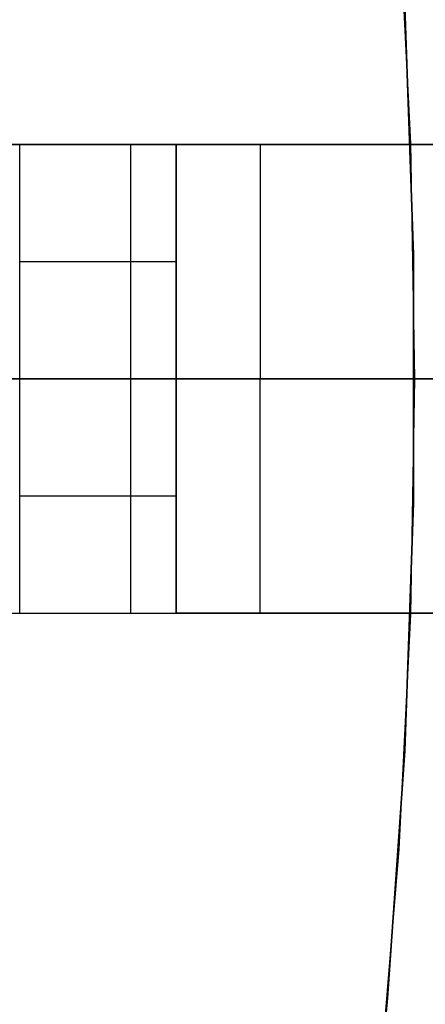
# Model space of a CAD drawing. Header units: millimetres. Extents: x -267 to 897, y -4167 to -3150.
# Tile 126 of 177: x 357.13 to 359.72, y -3520.9 to -3514.6. Entities that reach past the tile are written whole.
import ezdxf

# ---------------------------------------------------------------- set-up
doc = ezdxf.new("R2010")
doc.units = ezdxf.units.MM
doc.layers.add('1', color=7, linetype='Continuous')
doc.layers.add('BLANCO METALICO', color=7, linetype='Continuous', true_color=0xededed)

msp = doc.modelspace()

# ---------------------------------------------------------------- linework, layer by layer
at = {"layer": '1', "color": 250, "true_color": 0x111111}
for p, q in [((359.5514, -3513.8935, 115.6679), (359.6263, -3515.3972, 115.6679)), ((359.5514, -3513.8935, 115.6679), (359.6263, -3515.3972, 115.6679)), ((359.6445, -3516.1088, 109.1312), (359.5897, -3514.5222, 109.1312)), ((359.5897, -3514.5222, 112.3996), (359.6445, -3516.1088, 112.3996)), ((359.6445, -3516.1088, 109.1312), (359.5897, -3514.5222, 109.1312)), ((359.6263, -3515.3972, 115.6679), (359.6514, -3516.9025, 115.6679)), ((359.6263, -3515.3972, 115.6679), (359.6514, -3516.9025, 115.6679)), ((359.6445, -3517.6963, 109.1312), (359.6445, -3516.1088, 109.1312)), ((359.6445, -3516.1088, 112.3996), (359.6445, -3517.6963, 112.3996)), ((359.6445, -3517.6963, 109.1312), (359.6445, -3516.1088, 109.1312)), ((387.6638, -3516.9025, 31.0021), (313.6641, -3516.9025, 31.0021)), ((380.6271, -3516.9025, 48.5021), (313.6641, -3516.9025, 48.5021)), ((381.6563, -3516.9025, 65.7922), (340.8129, -3516.9025, 65.7922)), ((357.0915, -3516.9025, 118.6036), (357.1915, -3516.9025, 118.5882)), ((357.1915, -3516.9025, 118.5882), (357.2909, -3516.9025, 118.5693)), ((357.2909, -3516.9025, 118.5693), (357.3896, -3516.9025, 118.547)), ((357.3896, -3516.9025, 118.547), (357.4875, -3516.9025, 118.5214)), ((357.4875, -3516.9025, 118.5214), (357.5845, -3516.9025, 118.4924)), ((357.5845, -3516.9025, 118.4924), (357.6804, -3516.9025, 118.4602)), ((357.6804, -3516.9025, 118.4602), (357.7751, -3516.9025, 118.4246)), ((357.7751, -3516.9025, 118.4246), (357.8686, -3516.9025, 118.3859)), ((357.8686, -3516.9025, 118.3859), (357.9607, -3516.9025, 118.344)), ((357.9607, -3516.9025, 118.344), (358.0513, -3516.9025, 118.299)), ((358.0513, -3516.9025, 118.299), (358.1404, -3516.9025, 118.2509)), ((358.1404, -3516.9025, 118.2509), (358.2277, -3516.9025, 118.1998)), ((358.2277, -3516.9025, 118.1998), (358.3133, -3516.9025, 118.1458)), ((358.3133, -3516.9025, 118.1458), (358.3969, -3516.9025, 118.0889)), ((358.3969, -3516.9025, 118.0889), (358.4786, -3516.9025, 118.0291)), ((358.4786, -3516.9025, 118.0291), (358.5581, -3516.9025, 117.9666)), ((358.5581, -3516.9025, 117.9666), (358.6355, -3516.9025, 117.9014)), ((358.6355, -3516.9025, 117.9014), (358.7107, -3516.9025, 117.8336)), ((358.7107, -3516.9025, 117.8336), (358.7834, -3516.9025, 117.7633)), ((358.7834, -3516.9025, 117.7633), (358.8537, -3516.9025, 117.6906)), ((358.8537, -3516.9025, 117.6906), (358.9215, -3516.9025, 117.6154)), ((358.9215, -3516.9025, 117.6154), (358.9867, -3516.9025, 117.538)), ((358.9867, -3516.9025, 117.538), (359.0492, -3516.9025, 117.4585)), ((359.0492, -3516.9025, 117.4585), (359.109, -3516.9025, 117.3768)), ((359.109, -3516.9025, 117.3768), (359.1659, -3516.9025, 117.2932)), ((359.1659, -3516.9025, 117.2932), (359.2199, -3516.9025, 117.2076)), ((359.2199, -3516.9025, 117.2076), (359.271, -3516.9025, 117.1203)), ((359.271, -3516.9025, 117.1203), (359.3191, -3516.9025, 117.0312)), ((359.3191, -3516.9025, 117.0312), (359.3641, -3516.9025, 116.9406)), ((359.3641, -3516.9025, 116.9406), (359.406, -3516.9025, 116.8485)), ((359.406, -3516.9025, 116.8485), (359.4447, -3516.9025, 116.755)), ((359.4447, -3516.9025, 116.755), (359.4803, -3516.9025, 116.6603)), ((359.4803, -3516.9025, 116.6603), (359.5125, -3516.9025, 116.5644)), ((359.5125, -3516.9025, 116.5644), (359.5415, -3516.9025, 116.4674)), ((359.5415, -3516.9025, 116.4674), (359.5671, -3516.9025, 116.3695)), ((359.5671, -3516.9025, 116.3695), (359.5894, -3516.9025, 116.2708)), ((359.5894, -3516.9025, 116.2708), (359.6083, -3516.9025, 116.1714)), ((359.6083, -3516.9025, 116.1714), (359.6238, -3516.9025, 116.0714)), ((359.6238, -3516.9025, 116.0714), (359.6358, -3516.9025, 115.971)), ((359.6514, -3516.9025, 115.6679), (359.6263, -3518.4078, 115.6679)), ((359.6514, -3516.9025, 115.6679), (359.6263, -3518.4078, 115.6679)), ((359.6358, -3516.9025, 115.971), (359.6444, -3516.9025, 115.8702)), ((359.6444, -3516.9025, 115.8702), (359.6496, -3516.9025, 115.7691)), ((359.6496, -3516.9025, 115.7691), (359.6514, -3516.9025, 115.6679)), ((359.6514, -3516.9025, 115.6679), (359.6514, -3516.9025, 109.1312)), ((360.6256, -3516.9025, 109.1312), (359.6514, -3516.9025, 109.1312)), ((359.5897, -3519.2829, 109.1312), (359.6445, -3517.6963, 109.1312)), ((359.6445, -3517.6963, 112.3996), (359.5897, -3519.2829, 112.3996)), ((359.5897, -3519.2829, 109.1312), (359.6445, -3517.6963, 109.1312)), ((359.6263, -3518.4078, 115.6679), (359.5514, -3519.9115, 115.6679)), ((359.6263, -3518.4078, 115.6679), (359.5514, -3519.9115, 115.6679)), ((359.4802, -3520.8666, 109.1312), (359.5897, -3519.2829, 109.1312)), ((359.5897, -3519.2829, 112.3996), (359.4802, -3520.8666, 112.3996)), ((359.4802, -3520.8666, 109.1312), (359.5897, -3519.2829, 109.1312)), ((359.5514, -3519.9115, 115.6679), (359.4271, -3521.412, 115.6679)), ((359.5514, -3519.9115, 115.6679), (359.4271, -3521.412, 115.6679)), ((359.3161, -3522.4457, 109.1312), (359.4802, -3520.8666, 109.1312)), ((359.4802, -3520.8666, 112.3996), (359.3161, -3522.4457, 112.3996)), ((359.3161, -3522.4457, 109.1312), (359.4802, -3520.8666, 109.1312))]:
    msp.add_line(p, q, dxfattribs=at)
at = {"layer": '1', "color": 7, "true_color": 0xffffff}
for p, q in [((384.8577, -3516.9025, 31.0021), (313.6641, -3516.9025, 31.0021)), ((357.239, -3516.9025, 0.7868), (355.5146, -3516.9025, 0.6293)), ((358.9568, -3516.9025, 1.0041), (357.239, -3516.9025, 0.7868)), ((360.6661, -3516.9025, 1.281), (358.9568, -3516.9025, 1.0041))]:
    msp.add_line(p, q, dxfattribs=at)
at = {"layer": 'BLANCO METALICO'}
for p, q in [((360.8406, -3515.4025, 259.5324), (351.4382, -3515.4025, 259.5324)), ((357.1287, -3515.4025, 296.5105), (352.6287, -3515.4025, 296.5105)), ((352.6287, -3515.4025, 277.3042), (358.1287, -3515.4025, 277.3042)), ((357.1287, -3516.9025, 296.5105), (357.1287, -3515.4025, 296.5105)), ((357.1629, -3515.4025, 296.5099), (357.1287, -3515.4025, 296.5105)), ((357.197, -3515.4025, 296.5082), (357.1629, -3515.4025, 296.5099)), ((357.231, -3515.4025, 296.5053), (357.197, -3515.4025, 296.5082)), ((357.2649, -3515.4025, 296.5012), (357.231, -3515.4025, 296.5053)), ((357.2986, -3515.4025, 296.496), (357.2649, -3515.4025, 296.5012)), ((357.3322, -3515.4025, 296.4896), (357.2986, -3515.4025, 296.496)), ((357.3655, -3515.4025, 296.4821), (357.3322, -3515.4025, 296.4896)), ((357.3985, -3515.4025, 296.4734), (357.3655, -3515.4025, 296.4821)), ((357.4312, -3515.4025, 296.4636), (357.3985, -3515.4025, 296.4734)), ((357.4636, -3515.4025, 296.4528), (357.4312, -3515.4025, 296.4636)), ((357.4956, -3515.4025, 296.4408), (357.4636, -3515.4025, 296.4528)), ((357.5271, -3515.4025, 296.4277), (357.4956, -3515.4025, 296.4408)), ((357.5582, -3515.4025, 296.4136), (357.5271, -3515.4025, 296.4277)), ((357.5888, -3515.4025, 296.3984), (357.5582, -3515.4025, 296.4136)), ((357.6188, -3515.4025, 296.3822), (357.5888, -3515.4025, 296.3984)), ((357.6483, -3515.4025, 296.3649), (357.6188, -3515.4025, 296.3822)), ((357.6772, -3515.4025, 296.3467), (357.6483, -3515.4025, 296.3649)), ((357.7054, -3515.4025, 296.3275), (357.6772, -3515.4025, 296.3467)), ((357.7329, -3515.4025, 296.3073), (357.7054, -3515.4025, 296.3275)), ((357.7598, -3515.4025, 296.2862), (357.7329, -3515.4025, 296.3073)), ((357.7859, -3515.4025, 296.2642), (357.7598, -3515.4025, 296.2862)), ((357.8113, -3515.4025, 296.2413), (357.7859, -3515.4025, 296.2642)), ((357.8358, -3515.4025, 296.2176), (357.8113, -3515.4025, 296.2413)), ((357.8595, -3515.4025, 296.1931), (357.8358, -3515.4025, 296.2176)), ((357.8358, -3515.4025, 296.2176), (357.8358, -3516.9025, 296.2176)), ((357.8824, -3515.4025, 296.1677), (357.8595, -3515.4025, 296.1931)), ((357.9044, -3515.4025, 296.1416), (357.8824, -3515.4025, 296.1677)), ((357.9255, -3515.4025, 296.1147), (357.9044, -3515.4025, 296.1416)), ((357.9457, -3515.4025, 296.0872), (357.9255, -3515.4025, 296.1147)), ((357.9649, -3515.4025, 296.059), (357.9457, -3515.4025, 296.0872)), ((357.9831, -3515.4025, 296.0301), (357.9649, -3515.4025, 296.059)), ((358.0004, -3515.4025, 296.0006), (357.9831, -3515.4025, 296.0301)), ((358.0166, -3515.4025, 295.9706), (358.0004, -3515.4025, 296.0006)), ((358.0318, -3515.4025, 295.94), (358.0166, -3515.4025, 295.9706)), ((358.0459, -3515.4025, 295.9089), (358.0318, -3515.4025, 295.94)), ((358.059, -3515.4025, 295.8774), (358.0459, -3515.4025, 295.9089)), ((358.071, -3515.4025, 295.8454), (358.059, -3515.4025, 295.8774)), ((358.0819, -3515.4025, 295.813), (358.071, -3515.4025, 295.8454)), ((358.0916, -3515.4025, 295.7803), (358.0819, -3515.4025, 295.813)), ((358.1003, -3515.4025, 295.7473), (358.0916, -3515.4025, 295.7803)), ((358.1078, -3515.4025, 295.714), (358.1003, -3515.4025, 295.7473)), ((358.1142, -3515.4025, 295.6804), (358.1078, -3515.4025, 295.714)), ((358.1194, -3515.4025, 295.6467), (358.1142, -3515.4025, 295.6804)), ((358.1235, -3515.4025, 295.6128), (358.1194, -3515.4025, 295.6467)), ((358.1264, -3515.4025, 295.5787), (358.1235, -3515.4025, 295.6128)), ((358.1281, -3515.4025, 295.5446), (358.1264, -3515.4025, 295.5787)), ((358.1287, -3515.4025, 295.5105), (358.1281, -3515.4025, 295.5446)), ((358.1287, -3515.4025, 295.5105), (358.1287, -3516.9025, 295.5105)), ((358.1287, -3515.4028, 263.528), (358.1287, -3515.4025, 295.5105)), ((358.1287, -3518.4023, 278.9518), (358.1287, -3515.4027, 278.9518)), ((358.1287, -3515.4028, 263.528), (358.1299, -3515.4028, 263.4582)), ((358.1287, -3515.4028, 263.528), (358.1287, -3516.9025, 263.528)), ((358.1299, -3515.4028, 263.4582), (358.1336, -3515.4029, 263.3885)), ((358.1336, -3515.4029, 263.3885), (358.1396, -3515.4029, 263.3189)), ((358.1396, -3515.4029, 263.3189), (358.1482, -3515.4029, 263.2496)), ((358.1482, -3515.4029, 263.2496), (358.1591, -3515.4029, 263.1806)), ((358.1591, -3515.4029, 263.1806), (358.1724, -3515.4029, 263.1121)), ((358.1724, -3515.4029, 263.1121), (358.1881, -3515.4029, 263.044)), ((358.1881, -3515.4029, 263.044), (358.2061, -3515.4029, 262.9766)), ((358.2061, -3515.4029, 262.9766), (358.2266, -3515.4029, 262.9098)), ((358.2266, -3515.4029, 262.9098), (358.2493, -3515.4029, 262.8438)), ((358.2493, -3515.4029, 262.8438), (358.2743, -3515.4029, 262.7786)), ((358.2743, -3515.4029, 262.7786), (358.3016, -3515.4029, 262.7143)), ((358.3016, -3515.4029, 262.7143), (358.3311, -3515.4029, 262.651)), ((358.3311, -3515.4029, 262.651), (358.3628, -3515.4029, 262.5888)), ((358.3628, -3515.4029, 262.5888), (358.3966, -3515.4029, 262.5277)), ((358.3966, -3515.4029, 262.5277), (358.4326, -3515.4029, 262.4678)), ((358.4326, -3515.4029, 262.4678), (358.4706, -3515.4029, 262.4093)), ((358.4706, -3515.4029, 262.4093), (358.5106, -3515.4029, 262.3521)), ((358.5106, -3515.4029, 262.3521), (358.5527, -3515.4029, 262.2963)), ((358.5527, -3515.4029, 262.2963), (358.5966, -3515.4029, 262.242)), ((358.5966, -3515.4029, 262.242), (358.6424, -3515.403, 262.1893)), ((358.6424, -3515.403, 262.1893), (358.69, -3515.403, 262.1382)), ((358.6661, -3515.403, 262.1639), (358.6661, -3516.9025, 262.1639)), ((358.69, -3515.403, 262.1382), (358.7394, -3515.403, 262.0888)), ((358.7394, -3515.403, 262.0888), (358.7904, -3515.403, 262.0412)), ((358.7904, -3515.403, 262.0412), (358.8431, -3515.403, 261.9954)), ((358.8431, -3515.403, 261.9954), (358.8974, -3515.403, 261.9514)), ((358.8974, -3515.403, 261.9514), (358.9532, -3515.403, 261.9094)), ((358.9532, -3515.403, 261.9094), (359.0103, -3515.403, 261.8693)), ((359.0103, -3515.403, 261.8693), (359.0689, -3515.403, 261.8313)), ((359.0689, -3515.403, 261.8313), (359.1288, -3515.403, 261.7953)), ((359.1288, -3515.403, 261.7953), (359.1898, -3515.403, 261.7614)), ((359.1898, -3515.403, 261.7614), (359.252, -3515.403, 261.7297)), ((359.252, -3515.403, 261.7297), (359.3153, -3515.403, 261.7002)), ((359.3153, -3515.403, 261.7002), (359.3796, -3515.403, 261.6729)), ((359.3796, -3515.403, 261.6729), (359.4448, -3515.403, 261.6478)), ((359.4448, -3515.403, 261.6478), (359.5108, -3515.403, 261.6251)), ((359.5108, -3515.403, 261.6251), (359.5776, -3515.403, 261.6047)), ((359.5776, -3515.403, 261.6047), (359.645, -3515.403, 261.5866)), ((359.645, -3515.403, 261.5866), (359.7131, -3515.4031, 261.5708)), ((359.7131, -3515.4031, 261.5708), (359.7816, -3515.4031, 261.5575)), ((357.1287, -3516.1525, 296.5105), (357.1629, -3516.1525, 296.5099)), ((357.1629, -3516.1525, 296.5099), (357.197, -3516.1525, 296.5082)), ((357.197, -3516.1525, 296.5082), (357.231, -3516.1525, 296.5053)), ((357.231, -3516.1525, 296.5053), (357.2649, -3516.1525, 296.5012)), ((357.2649, -3516.1525, 296.5012), (357.2986, -3516.1525, 296.496)), ((357.2986, -3516.1525, 296.496), (357.3322, -3516.1525, 296.4896)), ((357.3322, -3516.1525, 296.4896), (357.3655, -3516.1525, 296.4821)), ((357.3655, -3516.1525, 296.4821), (357.3985, -3516.1525, 296.4734)), ((357.3985, -3516.1525, 296.4734), (357.4312, -3516.1525, 296.4636)), ((357.4312, -3516.1525, 296.4636), (357.4636, -3516.1525, 296.4528)), ((357.4636, -3516.1525, 296.4528), (357.4956, -3516.1525, 296.4408)), ((357.4956, -3516.1525, 296.4408), (357.5271, -3516.1525, 296.4277)), ((357.5271, -3516.1525, 296.4277), (357.5582, -3516.1525, 296.4136)), ((357.5582, -3516.1525, 296.4136), (357.5888, -3516.1525, 296.3984)), ((357.5888, -3516.1525, 296.3984), (357.6188, -3516.1525, 296.3822)), ((357.6188, -3516.1525, 296.3822), (357.6483, -3516.1525, 296.3649)), ((357.6483, -3516.1525, 296.3649), (357.6772, -3516.1525, 296.3467)), ((357.6772, -3516.1525, 296.3467), (357.7054, -3516.1525, 296.3275)), ((357.7054, -3516.1525, 296.3275), (357.7329, -3516.1525, 296.3073)), ((357.7329, -3516.1525, 296.3073), (357.7598, -3516.1525, 296.2862)), ((357.7598, -3516.1525, 296.2862), (357.7859, -3516.1525, 296.2642)), ((357.7859, -3516.1525, 296.2642), (357.8113, -3516.1525, 296.2413)), ((357.8113, -3516.1525, 296.2413), (357.8358, -3516.1525, 296.2176)), ((357.8358, -3516.1525, 296.2176), (357.8595, -3516.1525, 296.1931)), ((357.8595, -3516.1525, 296.1931), (357.8824, -3516.1525, 296.1677)), ((357.8824, -3516.1525, 296.1677), (357.9044, -3516.1525, 296.1416)), ((357.9044, -3516.1525, 296.1416), (357.9255, -3516.1525, 296.1147)), ((357.9255, -3516.1525, 296.1147), (357.9457, -3516.1525, 296.0872)), ((357.9457, -3516.1525, 296.0872), (357.9649, -3516.1525, 296.059)), ((357.9649, -3516.1525, 296.059), (357.9831, -3516.1525, 296.0301)), ((357.9831, -3516.1525, 296.0301), (358.0004, -3516.1525, 296.0006)), ((358.0004, -3516.1525, 296.0006), (358.0166, -3516.1525, 295.9706)), ((358.0166, -3516.1525, 295.9706), (358.0318, -3516.1525, 295.94)), ((358.0318, -3516.1525, 295.94), (358.0459, -3516.1525, 295.9089)), ((358.0459, -3516.1525, 295.9089), (358.059, -3516.1525, 295.8774)), ((358.059, -3516.1525, 295.8774), (358.071, -3516.1525, 295.8454)), ((358.071, -3516.1525, 295.8454), (358.0819, -3516.1525, 295.813)), ((358.0819, -3516.1525, 295.813), (358.0916, -3516.1525, 295.7803)), ((358.0916, -3516.1525, 295.7803), (358.1003, -3516.1525, 295.7473)), ((358.1003, -3516.1525, 295.7473), (358.1078, -3516.1525, 295.714)), ((358.1078, -3516.1525, 295.714), (358.1142, -3516.1525, 295.6804)), ((358.1142, -3516.1525, 295.6804), (358.1194, -3516.1525, 295.6467)), ((358.1194, -3516.1525, 295.6467), (358.1235, -3516.1525, 295.6128)), ((358.1235, -3516.1525, 295.6128), (358.1264, -3516.1525, 295.5787)), ((358.1264, -3516.1525, 295.5787), (358.1281, -3516.1525, 295.5446)), ((358.1281, -3516.1525, 295.5446), (358.1287, -3516.1525, 295.5105)), ((338.6638, -3516.9025, 239.9163), (411.8638, -3516.9025, 239.9163)), ((411.8638, -3516.9025, 239.1163), (339.1638, -3516.9025, 239.1163)), ((351.2127, -3516.9025, 256.5324), (362.0487, -3516.9025, 256.5324)), ((357.1287, -3516.9025, 296.5105), (352.1287, -3516.9025, 296.5105)), ((357.1287, -3518.4025, 296.5105), (357.1287, -3516.9025, 296.5105)), ((357.1629, -3516.9025, 296.5099), (357.1287, -3516.9025, 296.5105)), ((357.197, -3516.9025, 296.5082), (357.1629, -3516.9025, 296.5099)), ((357.231, -3516.9025, 296.5053), (357.197, -3516.9025, 296.5082)), ((357.2649, -3516.9025, 296.5012), (357.231, -3516.9025, 296.5053)), ((357.2986, -3516.9025, 296.496), (357.2649, -3516.9025, 296.5012)), ((357.3322, -3516.9025, 296.4896), (357.2986, -3516.9025, 296.496)), ((357.3655, -3516.9025, 296.4821), (357.3322, -3516.9025, 296.4896)), ((357.3985, -3516.9025, 296.4734), (357.3655, -3516.9025, 296.4821)), ((357.4312, -3516.9025, 296.4636), (357.3985, -3516.9025, 296.4734)), ((357.4636, -3516.9025, 296.4528), (357.4312, -3516.9025, 296.4636)), ((357.4956, -3516.9025, 296.4408), (357.4636, -3516.9025, 296.4528)), ((357.5271, -3516.9025, 296.4277), (357.4956, -3516.9025, 296.4408)), ((357.5582, -3516.9025, 296.4136), (357.5271, -3516.9025, 296.4277)), ((357.5888, -3516.9025, 296.3984), (357.5582, -3516.9025, 296.4136)), ((357.6188, -3516.9025, 296.3822), (357.5888, -3516.9025, 296.3984)), ((357.6483, -3516.9025, 296.3649), (357.6188, -3516.9025, 296.3822)), ((357.6772, -3516.9025, 296.3467), (357.6483, -3516.9025, 296.3649)), ((357.7054, -3516.9025, 296.3275), (357.6772, -3516.9025, 296.3467)), ((357.7329, -3516.9025, 296.3073), (357.7054, -3516.9025, 296.3275)), ((357.7598, -3516.9025, 296.2862), (357.7329, -3516.9025, 296.3073)), ((357.7859, -3516.9025, 296.2642), (357.7598, -3516.9025, 296.2862)), ((357.8113, -3516.9025, 296.2413), (357.7859, -3516.9025, 296.2642)), ((357.8358, -3516.9025, 296.2176), (357.8113, -3516.9025, 296.2413)), ((357.8595, -3516.9025, 296.1931), (357.8358, -3516.9025, 296.2176)), ((357.8358, -3516.9025, 296.2176), (357.8358, -3518.4025, 296.2176)), ((357.8824, -3516.9025, 296.1677), (357.8595, -3516.9025, 296.1931)), ((357.9044, -3516.9025, 296.1416), (357.8824, -3516.9025, 296.1677)), ((357.9255, -3516.9025, 296.1147), (357.9044, -3516.9025, 296.1416)), ((357.9457, -3516.9025, 296.0872), (357.9255, -3516.9025, 296.1147)), ((357.9649, -3516.9025, 296.059), (357.9457, -3516.9025, 296.0872)), ((357.9831, -3516.9025, 296.0301), (357.9649, -3516.9025, 296.059)), ((358.0004, -3516.9025, 296.0006), (357.9831, -3516.9025, 296.0301)), ((358.0166, -3516.9025, 295.9706), (358.0004, -3516.9025, 296.0006)), ((358.0318, -3516.9025, 295.94), (358.0166, -3516.9025, 295.9706)), ((358.0459, -3516.9025, 295.9089), (358.0318, -3516.9025, 295.94)), ((358.059, -3516.9025, 295.8774), (358.0459, -3516.9025, 295.9089)), ((358.071, -3516.9025, 295.8454), (358.059, -3516.9025, 295.8774)), ((358.0819, -3516.9025, 295.813), (358.071, -3516.9025, 295.8454)), ((358.0916, -3516.9025, 295.7803), (358.0819, -3516.9025, 295.813)), ((358.1003, -3516.9025, 295.7473), (358.0916, -3516.9025, 295.7803)), ((358.1078, -3516.9025, 295.714), (358.1003, -3516.9025, 295.7473)), ((358.1142, -3516.9025, 295.6804), (358.1078, -3516.9025, 295.714)), ((358.1194, -3516.9025, 295.6467), (358.1142, -3516.9025, 295.6804)), ((358.1235, -3516.9025, 295.6128), (358.1194, -3516.9025, 295.6467)), ((358.1264, -3516.9025, 295.5787), (358.1235, -3516.9025, 295.6128)), ((358.1281, -3516.9025, 295.5446), (358.1264, -3516.9025, 295.5787)), ((358.1287, -3516.9025, 295.5105), (358.1281, -3516.9025, 295.5446)), ((358.1299, -3516.9025, 263.4582), (358.1287, -3516.9025, 263.528)), ((358.1287, -3516.9025, 263.528), (358.1287, -3518.4022, 263.528)), ((358.1287, -3518.4025, 295.5105), (358.1287, -3516.9025, 295.5105)), ((358.1299, -3516.9025, 263.4598), (358.1287, -3516.9025, 263.528)), ((358.1299, -3516.9025, 263.4595), (358.1287, -3516.9025, 263.528)), ((358.1287, -3516.9025, 263.528), (358.1287, -3516.9025, 295.5105)), ((358.1336, -3516.9025, 263.3885), (358.1299, -3516.9025, 263.4582)), ((358.1334, -3516.9025, 263.3917), (358.1299, -3516.9025, 263.4598)), ((358.1334, -3516.9025, 263.3911), (358.1299, -3516.9025, 263.4595)), ((358.1392, -3516.9025, 263.3237), (358.1334, -3516.9025, 263.3917)), ((358.1393, -3516.9025, 263.3228), (358.1334, -3516.9025, 263.3911)), ((358.1397, -3516.9025, 263.3189), (358.1336, -3516.9025, 263.3885)), ((358.1473, -3516.9025, 263.2559), (358.1392, -3516.9025, 263.3237)), ((358.1475, -3516.9025, 263.2548), (358.1393, -3516.9025, 263.3228)), ((358.1482, -3516.9025, 263.2496), (358.1397, -3516.9025, 263.3189)), ((358.1577, -3516.9025, 263.1885), (358.1473, -3516.9025, 263.2559)), ((358.158, -3516.9025, 263.1871), (358.1475, -3516.9025, 263.2548)), ((358.1591, -3516.9025, 263.1806), (358.1482, -3516.9025, 263.2496)), ((358.1705, -3516.9025, 263.1214), (358.1577, -3516.9025, 263.1885)), ((358.1708, -3516.9025, 263.1198), (358.158, -3516.9025, 263.1871)), ((358.1724, -3516.9025, 263.1121), (358.1591, -3516.9025, 263.1806)), ((358.1855, -3516.9025, 263.0548), (358.1705, -3516.9025, 263.1214)), ((358.186, -3516.9025, 263.053), (358.1708, -3516.9025, 263.1198)), ((358.1881, -3516.9025, 263.0441), (358.1724, -3516.9025, 263.1121)), ((358.2028, -3516.9025, 262.9888), (358.1855, -3516.9025, 263.0548)), ((358.2034, -3516.9025, 262.9867), (358.186, -3516.9025, 263.053)), ((358.2062, -3516.9025, 262.9766), (358.1881, -3516.9025, 263.0441)), ((358.2223, -3516.9025, 262.9234), (358.2028, -3516.9025, 262.9888)), ((358.223, -3516.9025, 262.921), (358.2034, -3516.9025, 262.9867)), ((358.2266, -3516.9025, 262.9098), (358.2062, -3516.9025, 262.9766)), ((358.244, -3516.9025, 262.8587), (358.2223, -3516.9025, 262.9234)), ((358.245, -3516.9025, 262.8561), (358.223, -3516.9025, 262.921)), ((358.2493, -3516.9025, 262.8438), (358.2266, -3516.9025, 262.9098)), ((358.268, -3516.9025, 262.7948), (358.244, -3516.9025, 262.8587)), ((358.2691, -3516.9025, 262.792), (358.245, -3516.9025, 262.8561)), ((358.2743, -3516.9025, 262.7786), (358.2493, -3516.9025, 262.8438)), ((358.2941, -3516.9025, 262.7318), (358.268, -3516.9025, 262.7948)), ((358.2954, -3516.9025, 262.7287), (358.2691, -3516.9025, 262.792)), ((358.3016, -3516.9025, 262.7143), (358.2743, -3516.9025, 262.7786)), ((358.3223, -3516.9025, 262.6697), (358.2941, -3516.9025, 262.7318)), ((358.3238, -3516.9025, 262.6664), (358.2954, -3516.9025, 262.7287)), ((358.3311, -3516.9025, 262.651), (358.3016, -3516.9025, 262.7143)), ((358.3526, -3516.9025, 262.6085), (358.3223, -3516.9025, 262.6697)), ((358.3544, -3516.9025, 262.6051), (358.3238, -3516.9025, 262.6664)), ((358.3628, -3516.9025, 262.5888), (358.3311, -3516.9025, 262.651)), ((358.385, -3516.9025, 262.5485), (358.3526, -3516.9025, 262.6085)), ((358.3871, -3516.9025, 262.5448), (358.3544, -3516.9025, 262.6051)), ((358.3967, -3516.9025, 262.5277), (358.3628, -3516.9025, 262.5888)), ((358.4195, -3516.9025, 262.4895), (358.385, -3516.9025, 262.5485)), ((358.4218, -3516.9025, 262.4857), (358.3871, -3516.9025, 262.5448)), ((358.4326, -3516.9025, 262.4679), (358.3967, -3516.9025, 262.5277)), ((358.4559, -3516.9025, 262.4318), (358.4195, -3516.9025, 262.4895)), ((358.4585, -3516.9025, 262.4279), (358.4218, -3516.9025, 262.4857)), ((358.4707, -3516.9025, 262.4093), (358.4326, -3516.9025, 262.4679)), ((358.4943, -3516.9025, 262.3754), (358.4559, -3516.9025, 262.4318)), ((358.4972, -3516.9025, 262.3713), (358.4585, -3516.9025, 262.4279)), ((358.5107, -3516.9025, 262.3521), (358.4707, -3516.9025, 262.4093)), ((358.5345, -3516.9025, 262.3203), (358.4943, -3516.9025, 262.3754)), ((358.5377, -3516.9025, 262.3161), (358.4972, -3516.9025, 262.3713)), ((358.5527, -3516.9025, 262.2963), (358.5107, -3516.9025, 262.3521)), ((358.5767, -3516.9025, 262.2666), (358.5345, -3516.9025, 262.3203)), ((358.5802, -3516.9025, 262.2623), (358.5377, -3516.9025, 262.3161)), ((358.5966, -3516.9025, 262.2421), (358.5527, -3516.9025, 262.2963)), ((358.6206, -3516.9025, 262.2144), (358.5767, -3516.9025, 262.2666)), ((358.6245, -3516.9025, 262.21), (358.5802, -3516.9025, 262.2623)), ((358.6424, -3516.9025, 262.1893), (358.5966, -3516.9025, 262.2421)), ((358.6663, -3516.9025, 262.1637), (358.6206, -3516.9025, 262.2144)), ((358.6705, -3516.9025, 262.1592), (358.6245, -3516.9025, 262.21)), ((358.6901, -3516.9025, 262.1383), (358.6424, -3516.9025, 262.1893)), ((358.6661, -3518.4021, 262.1639), (358.6661, -3516.9025, 262.1639)), ((358.7137, -3516.9025, 262.1146), (358.6663, -3516.9025, 262.1637)), ((358.7182, -3516.9025, 262.1101), (358.6705, -3516.9025, 262.1592)), ((358.7394, -3516.9025, 262.0889), (358.6901, -3516.9025, 262.1383)), ((358.7627, -3516.9025, 262.0672), (358.7137, -3516.9025, 262.1146)), ((358.7676, -3516.9025, 262.0626), (358.7182, -3516.9025, 262.1101)), ((358.7905, -3516.9025, 262.0412), (358.7394, -3516.9025, 262.0889)), ((358.8134, -3516.9025, 262.0214), (358.7627, -3516.9025, 262.0672)), ((358.8186, -3516.9025, 262.0169), (358.7676, -3516.9025, 262.0626)), ((358.8432, -3516.9025, 261.9954), (358.7905, -3516.9025, 262.0412)), ((358.8655, -3516.9025, 261.9774), (358.8134, -3516.9025, 262.0214)), ((358.8712, -3516.9025, 261.9729), (358.8186, -3516.9025, 262.0169)), ((358.8974, -3516.9025, 261.9515), (358.8432, -3516.9025, 261.9954)), ((358.9192, -3516.9025, 261.9352), (358.8655, -3516.9025, 261.9774)), ((358.9252, -3516.9025, 261.9307), (358.8712, -3516.9025, 261.9729)), ((358.9532, -3516.9025, 261.9094), (358.8974, -3516.9025, 261.9515)), ((358.9742, -3516.9025, 261.8949), (358.9192, -3516.9025, 261.9352)), ((358.9806, -3516.9025, 261.8904), (358.9252, -3516.9025, 261.9307)), ((359.0104, -3516.9025, 261.8694), (358.9532, -3516.9025, 261.9094)), ((359.0306, -3516.9025, 261.8565), (358.9742, -3516.9025, 261.8949)), ((359.0374, -3516.9025, 261.852), (358.9806, -3516.9025, 261.8904)), ((359.0689, -3516.9025, 261.8313), (359.0104, -3516.9025, 261.8694)), ((359.0883, -3516.9025, 261.82), (359.0306, -3516.9025, 261.8565)), ((359.0954, -3516.9025, 261.8156), (359.0374, -3516.9025, 261.852)), ((359.1288, -3516.9025, 261.7953), (359.0689, -3516.9025, 261.8313)), ((359.1472, -3516.9025, 261.7855), (359.0883, -3516.9025, 261.82)), ((359.1547, -3516.9025, 261.7812), (359.0954, -3516.9025, 261.8156)), ((359.1899, -3516.9025, 261.7615), (359.1288, -3516.9025, 261.7953)), ((359.2072, -3516.9025, 261.753), (359.1472, -3516.9025, 261.7855)), ((359.2151, -3516.9025, 261.7489), (359.1547, -3516.9025, 261.7812)), ((359.2521, -3516.9025, 261.7298), (359.1899, -3516.9025, 261.7615)), ((359.3153, -3516.9025, 261.7002), (359.2521, -3516.9025, 261.7298)), ((359.3796, -3516.9025, 261.6729), (359.3153, -3516.9025, 261.7002)), ((359.4448, -3516.9025, 261.6479), (359.3796, -3516.9025, 261.6729)), ((359.5108, -3516.9025, 261.6251), (359.4448, -3516.9025, 261.6479)), ((359.5776, -3516.9025, 261.6047), (359.5108, -3516.9025, 261.6251)), ((359.645, -3516.9025, 261.5866), (359.5776, -3516.9025, 261.6047)), ((359.7131, -3516.9025, 261.5709), (359.645, -3516.9025, 261.5866)), ((359.7816, -3516.9025, 261.5575), (359.7131, -3516.9025, 261.5709)), ((357.1287, -3517.6525, 296.5105), (357.1629, -3517.6525, 296.5099)), ((357.1629, -3517.6525, 296.5099), (357.197, -3517.6525, 296.5082)), ((357.197, -3517.6525, 296.5082), (357.231, -3517.6525, 296.5053)), ((357.231, -3517.6525, 296.5053), (357.2649, -3517.6525, 296.5012)), ((357.2649, -3517.6525, 296.5012), (357.2986, -3517.6525, 296.496)), ((357.2986, -3517.6525, 296.496), (357.3322, -3517.6525, 296.4896)), ((357.3322, -3517.6525, 296.4896), (357.3655, -3517.6525, 296.4821)), ((357.3655, -3517.6525, 296.4821), (357.3985, -3517.6525, 296.4734)), ((357.3985, -3517.6525, 296.4734), (357.4312, -3517.6525, 296.4636)), ((357.4312, -3517.6525, 296.4636), (357.4636, -3517.6525, 296.4528)), ((357.4636, -3517.6525, 296.4528), (357.4956, -3517.6525, 296.4408)), ((357.4956, -3517.6525, 296.4408), (357.5271, -3517.6525, 296.4277)), ((357.5271, -3517.6525, 296.4277), (357.5582, -3517.6525, 296.4136)), ((357.5582, -3517.6525, 296.4136), (357.5888, -3517.6525, 296.3984)), ((357.5888, -3517.6525, 296.3984), (357.6188, -3517.6525, 296.3822)), ((357.6188, -3517.6525, 296.3822), (357.6483, -3517.6525, 296.3649)), ((357.6483, -3517.6525, 296.3649), (357.6772, -3517.6525, 296.3467)), ((357.6772, -3517.6525, 296.3467), (357.7054, -3517.6525, 296.3275)), ((357.7054, -3517.6525, 296.3275), (357.7329, -3517.6525, 296.3073)), ((357.7329, -3517.6525, 296.3073), (357.7598, -3517.6525, 296.2862)), ((357.7598, -3517.6525, 296.2862), (357.7859, -3517.6525, 296.2642)), ((357.7859, -3517.6525, 296.2642), (357.8113, -3517.6525, 296.2413)), ((357.8113, -3517.6525, 296.2413), (357.8358, -3517.6525, 296.2176)), ((357.8358, -3517.6525, 296.2176), (357.8595, -3517.6525, 296.1931)), ((357.8595, -3517.6525, 296.1931), (357.8824, -3517.6525, 296.1677)), ((357.8824, -3517.6525, 296.1677), (357.9044, -3517.6525, 296.1416)), ((357.9044, -3517.6525, 296.1416), (357.9255, -3517.6525, 296.1147)), ((357.9255, -3517.6525, 296.1147), (357.9457, -3517.6525, 296.0872)), ((357.9457, -3517.6525, 296.0872), (357.9649, -3517.6525, 296.059)), ((357.9649, -3517.6525, 296.059), (357.9831, -3517.6525, 296.0301)), ((357.9831, -3517.6525, 296.0301), (358.0004, -3517.6525, 296.0006)), ((358.0004, -3517.6525, 296.0006), (358.0166, -3517.6525, 295.9706)), ((358.0166, -3517.6525, 295.9706), (358.0318, -3517.6525, 295.94)), ((358.0318, -3517.6525, 295.94), (358.0459, -3517.6525, 295.9089)), ((358.0459, -3517.6525, 295.9089), (358.059, -3517.6525, 295.8774)), ((358.059, -3517.6525, 295.8774), (358.071, -3517.6525, 295.8454)), ((358.071, -3517.6525, 295.8454), (358.0819, -3517.6525, 295.813)), ((358.0819, -3517.6525, 295.813), (358.0916, -3517.6525, 295.7803)), ((358.0916, -3517.6525, 295.7803), (358.1003, -3517.6525, 295.7473)), ((358.1003, -3517.6525, 295.7473), (358.1078, -3517.6525, 295.714)), ((358.1078, -3517.6525, 295.714), (358.1142, -3517.6525, 295.6804)), ((358.1142, -3517.6525, 295.6804), (358.1194, -3517.6525, 295.6467)), ((358.1194, -3517.6525, 295.6467), (358.1235, -3517.6525, 295.6128)), ((358.1235, -3517.6525, 295.6128), (358.1264, -3517.6525, 295.5787)), ((358.1264, -3517.6525, 295.5787), (358.1281, -3517.6525, 295.5446)), ((358.1281, -3517.6525, 295.5446), (358.1287, -3517.6525, 295.5105)), ((351.4382, -3518.4025, 259.5324), (360.8406, -3518.4025, 259.5324)), ((352.6287, -3518.4025, 296.5105), (357.1287, -3518.4025, 296.5105)), ((352.6287, -3518.4025, 277.3042), (358.1287, -3518.4025, 277.3042)), ((357.1287, -3518.4025, 296.5105), (357.1629, -3518.4025, 296.5099)), ((357.1629, -3518.4025, 296.5099), (357.197, -3518.4025, 296.5082)), ((357.197, -3518.4025, 296.5082), (357.231, -3518.4025, 296.5053)), ((357.231, -3518.4025, 296.5053), (357.2649, -3518.4025, 296.5012)), ((357.2649, -3518.4025, 296.5012), (357.2986, -3518.4025, 296.496)), ((357.2986, -3518.4025, 296.496), (357.3322, -3518.4025, 296.4896)), ((357.3322, -3518.4025, 296.4896), (357.3655, -3518.4025, 296.4821)), ((357.3655, -3518.4025, 296.4821), (357.3985, -3518.4025, 296.4734)), ((357.3985, -3518.4025, 296.4734), (357.4312, -3518.4025, 296.4636)), ((357.4312, -3518.4025, 296.4636), (357.4636, -3518.4025, 296.4528)), ((357.4636, -3518.4025, 296.4528), (357.4956, -3518.4025, 296.4408)), ((357.4956, -3518.4025, 296.4408), (357.5271, -3518.4025, 296.4277)), ((357.5271, -3518.4025, 296.4277), (357.5582, -3518.4025, 296.4136)), ((357.5582, -3518.4025, 296.4136), (357.5888, -3518.4025, 296.3984)), ((357.5888, -3518.4025, 296.3984), (357.6188, -3518.4025, 296.3822)), ((357.6188, -3518.4025, 296.3822), (357.6483, -3518.4025, 296.3649)), ((357.6483, -3518.4025, 296.3649), (357.6772, -3518.4025, 296.3467)), ((357.6772, -3518.4025, 296.3467), (357.7054, -3518.4025, 296.3275)), ((357.7054, -3518.4025, 296.3275), (357.7329, -3518.4025, 296.3073)), ((357.7329, -3518.4025, 296.3073), (357.7598, -3518.4025, 296.2862)), ((357.7598, -3518.4025, 296.2862), (357.7859, -3518.4025, 296.2642)), ((357.7859, -3518.4025, 296.2642), (357.8113, -3518.4025, 296.2413)), ((357.8113, -3518.4025, 296.2413), (357.8358, -3518.4025, 296.2176)), ((357.8358, -3518.4025, 296.2176), (357.8595, -3518.4025, 296.1931)), ((357.8595, -3518.4025, 296.1931), (357.8824, -3518.4025, 296.1677)), ((357.8824, -3518.4025, 296.1677), (357.9044, -3518.4025, 296.1416)), ((357.9044, -3518.4025, 296.1416), (357.9255, -3518.4025, 296.1147)), ((357.9255, -3518.4025, 296.1147), (357.9457, -3518.4025, 296.0872)), ((357.9457, -3518.4025, 296.0872), (357.9649, -3518.4025, 296.059)), ((357.9649, -3518.4025, 296.059), (357.9831, -3518.4025, 296.0301)), ((357.9831, -3518.4025, 296.0301), (358.0004, -3518.4025, 296.0006)), ((358.0004, -3518.4025, 296.0006), (358.0166, -3518.4025, 295.9706)), ((358.0166, -3518.4025, 295.9706), (358.0318, -3518.4025, 295.94)), ((358.0318, -3518.4025, 295.94), (358.0459, -3518.4025, 295.9089)), ((358.0459, -3518.4025, 295.9089), (358.059, -3518.4025, 295.8774)), ((358.059, -3518.4025, 295.8774), (358.071, -3518.4025, 295.8454)), ((358.071, -3518.4025, 295.8454), (358.0819, -3518.4025, 295.813)), ((358.0819, -3518.4025, 295.813), (358.0916, -3518.4025, 295.7803)), ((358.0916, -3518.4025, 295.7803), (358.1003, -3518.4025, 295.7473)), ((358.1003, -3518.4025, 295.7473), (358.1078, -3518.4025, 295.714)), ((358.1078, -3518.4025, 295.714), (358.1142, -3518.4025, 295.6804)), ((358.1142, -3518.4025, 295.6804), (358.1194, -3518.4025, 295.6467)), ((358.1194, -3518.4025, 295.6467), (358.1235, -3518.4025, 295.6128)), ((358.1235, -3518.4025, 295.6128), (358.1264, -3518.4025, 295.5787)), ((358.1264, -3518.4025, 295.5787), (358.1281, -3518.4025, 295.5446)), ((358.1281, -3518.4025, 295.5446), (358.1287, -3518.4025, 295.5105)), ((358.1299, -3518.4022, 263.4582), (358.1287, -3518.4022, 263.528)), ((358.1287, -3518.4022, 263.528), (358.1287, -3518.4025, 295.5105)), ((358.1336, -3518.4022, 263.3885), (358.1299, -3518.4022, 263.4582)), ((358.1396, -3518.4022, 263.3189), (358.1336, -3518.4022, 263.3885)), ((358.1482, -3518.4022, 263.2496), (358.1396, -3518.4022, 263.3189)), ((358.1591, -3518.4022, 263.1806), (358.1482, -3518.4022, 263.2496)), ((358.1724, -3518.4022, 263.1121), (358.1591, -3518.4022, 263.1806)), ((358.1881, -3518.4022, 263.044), (358.1724, -3518.4022, 263.1121)), ((358.2061, -3518.4022, 262.9766), (358.1881, -3518.4022, 263.044)), ((358.2266, -3518.4022, 262.9098), (358.2061, -3518.4022, 262.9766)), ((358.2493, -3518.4021, 262.8438), (358.2266, -3518.4022, 262.9098)), ((358.2743, -3518.4021, 262.7786), (358.2493, -3518.4021, 262.8438)), ((358.3016, -3518.4021, 262.7143), (358.2743, -3518.4021, 262.7786)), ((358.3311, -3518.4021, 262.651), (358.3016, -3518.4021, 262.7143)), ((358.3628, -3518.4021, 262.5888), (358.3311, -3518.4021, 262.651)), ((358.3966, -3518.4021, 262.5277), (358.3628, -3518.4021, 262.5888)), ((358.4326, -3518.4021, 262.4678), (358.3966, -3518.4021, 262.5277)), ((358.4706, -3518.4021, 262.4093), (358.4326, -3518.4021, 262.4678)), ((358.5106, -3518.4021, 262.3521), (358.4706, -3518.4021, 262.4093)), ((358.5527, -3518.4021, 262.2963), (358.5106, -3518.4021, 262.3521)), ((358.5966, -3518.4021, 262.242), (358.5527, -3518.4021, 262.2963)), ((358.6424, -3518.4021, 262.1893), (358.5966, -3518.4021, 262.242)), ((358.69, -3518.4021, 262.1382), (358.6424, -3518.4021, 262.1893)), ((358.7394, -3518.4021, 262.0888), (358.69, -3518.4021, 262.1382)), ((358.7904, -3518.4021, 262.0412), (358.7394, -3518.4021, 262.0888)), ((358.8431, -3518.4021, 261.9954), (358.7904, -3518.4021, 262.0412)), ((358.8974, -3518.4021, 261.9514), (358.8431, -3518.4021, 261.9954)), ((358.9532, -3518.4021, 261.9094), (358.8974, -3518.4021, 261.9514)), ((359.0103, -3518.402, 261.8693), (358.9532, -3518.4021, 261.9094)), ((359.0689, -3518.402, 261.8313), (359.0103, -3518.402, 261.8693)), ((359.1288, -3518.402, 261.7953), (359.0689, -3518.402, 261.8313)), ((359.1898, -3518.402, 261.7614), (359.1288, -3518.402, 261.7953)), ((359.252, -3518.402, 261.7297), (359.1898, -3518.402, 261.7614)), ((359.3153, -3518.402, 261.7002), (359.252, -3518.402, 261.7297)), ((359.3796, -3518.402, 261.6729), (359.3153, -3518.402, 261.7002)), ((359.4448, -3518.402, 261.6478), (359.3796, -3518.402, 261.6729)), ((359.5108, -3518.402, 261.6251), (359.4448, -3518.402, 261.6478)), ((359.5776, -3518.402, 261.6047), (359.5108, -3518.402, 261.6251)), ((359.645, -3518.402, 261.5866), (359.5776, -3518.402, 261.6047)), ((359.7131, -3518.402, 261.5708), (359.645, -3518.402, 261.5866)), ((359.7816, -3518.402, 261.5575), (359.7131, -3518.402, 261.5708))]:
    msp.add_line(p, q, dxfattribs=at)

doc.saveas('drawing.dxf')
